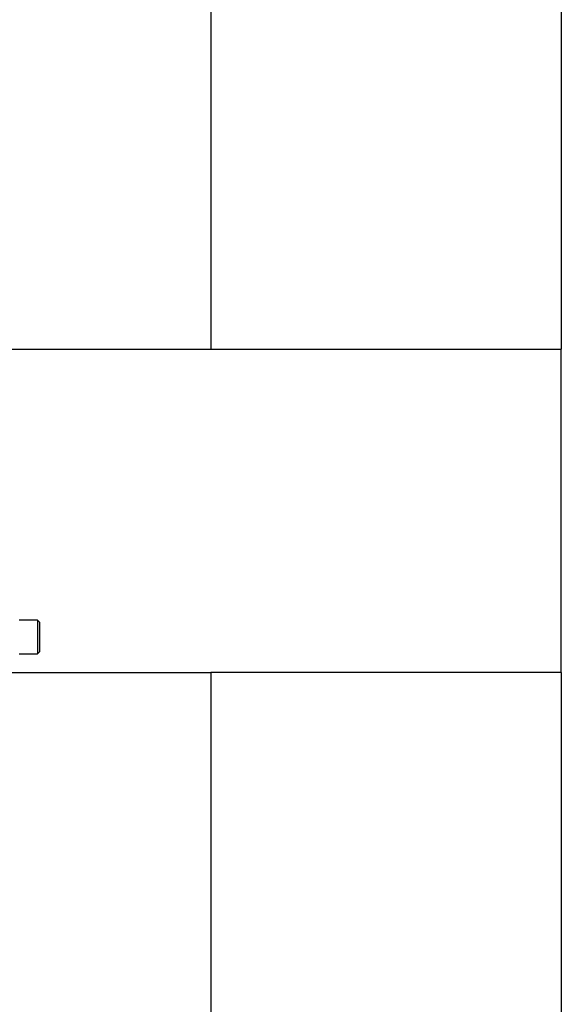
# Model space of a CAD drawing. Header units: inches. Extents: x 1802 to 2468, y -208 to -72.
# Tile 138 of 256: x 1906 to 1911, y -177 to -168. Entities that reach past the tile are written whole.
import ezdxf

# ---------------------------------------------------------------- set-up
doc = ezdxf.new("R2010")
doc.units = ezdxf.units.IN
doc.header["$LTSCALE"] = 0.5
doc.header["$MEASUREMENT"] = 0
doc.layers.add('SID-M-S', color=105, linetype='Continuous')

msp = doc.modelspace()

# ---------------------------------------------------------------- linework, layer by layer
at = {"layer": 'SID-M-S'}
for p, q in [((1911.18767, -161.96427), (1911.18767, -170.96427)), ((1907.93767, -163.46427), (1907.93767, -170.96427)), ((1905.68767, -170.96427), (1907.93767, -170.96427)), ((1907.93767, -170.96427), (1911.18767, -170.96427)), ((1911.18767, -173.96427), (1911.18767, -170.96427)), ((1906.33112, -173.47992), (1906.16012, -173.47992)), ((1906.35012, -173.49892), (1906.33112, -173.47992)), ((1906.33112, -173.47992), (1906.33112, -173.79192)), ((1906.35012, -173.49892), (1906.35012, -173.77292)), ((1906.16012, -173.79192), (1906.33112, -173.79192)), ((1906.33112, -173.79192), (1906.35012, -173.77292)), ((1905.68767, -173.96427), (1907.93767, -173.96427)), ((1907.93767, -173.96427), (1907.93767, -180.46427)), ((1911.18767, -173.96427), (1907.93767, -173.96427)), ((1911.18767, -173.96427), (1911.18767, -181.96427))]:
    msp.add_line(p, q, dxfattribs=at)

doc.saveas('drawing.dxf')
